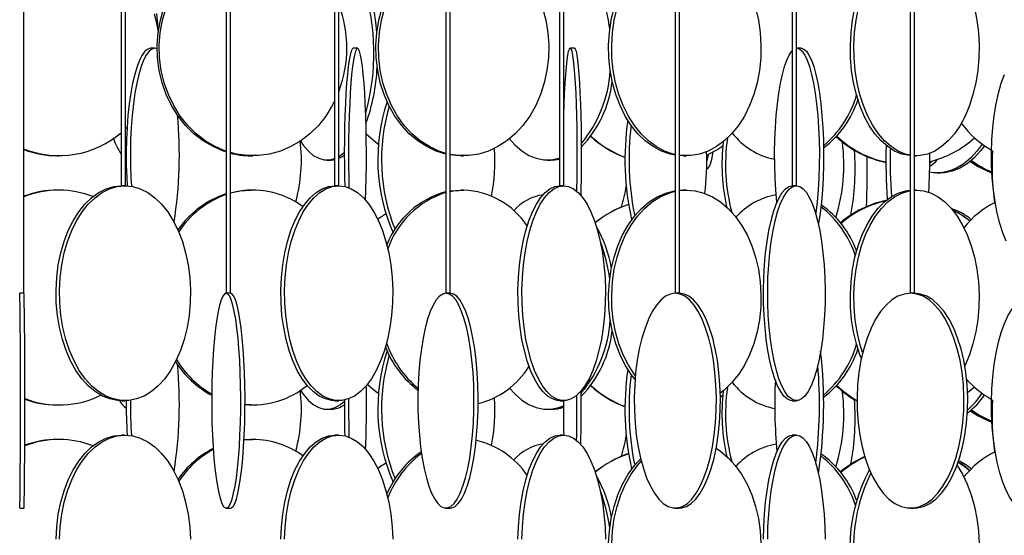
# Model space of a CAD drawing. Header units: millimetres. Extents: x 495 to 2657, y 518 to 2595.
# Tile 24 of 96: x 627 to 742, y 2092 to 2152. Entities that reach past the tile are written whole.
import ezdxf

# ---------------------------------------------------------------- set-up
doc = ezdxf.new("R2010")
doc.units = ezdxf.units.MM

msp = doc.modelspace()

# ---------------------------------------------------------------- linework, layer by layer
at = {"color": 7, "linetype": 'Continuous', "lineweight": 25}
for p, q in [((627.63, 2120.05), (627.63, 2574.8)), ((638.92, 2574.8), (638.92, 2132.55)), ((639.42, 2132.55), (639.42, 2574.8)), ((651.14, 2574.8), (651.14, 2120.05)), ((651.64, 2120.05), (651.64, 2574.8)), ((663.74, 2574.8), (663.74, 2132.55)), ((664.24, 2132.55), (664.24, 2574.8)), ((676.67, 2574.8), (676.67, 2120.05)), ((677.17, 2120.05), (677.17, 2574.8)), ((689.89, 2574.8), (689.89, 2132.55)), ((690.39, 2132.55), (690.39, 2574.8)), ((703.32, 2574.8), (703.32, 2120.05)), ((703.82, 2120.05), (703.82, 2574.8)), ((716.93, 2574.8), (716.93, 2132.55)), ((717.43, 2132.55), (717.43, 2574.8)), ((730.65, 2574.8), (730.65, 2120.05)), ((731.15, 2120.05), (731.15, 2574.8)), ((642.84, 2148.55), (642.35, 2148.55)), ((643.1, 2148.49), (642.84, 2148.55)), ((666.4, 2148.55), (665.9, 2148.55)), ((691.62, 2148.55), (691.12, 2148.55)), ((717.43, 2148.54), (717.49, 2148.55)), ((717.98, 2148.55), (717.49, 2148.55)), ((639.61, 2139.36), (639.42, 2139.17)), ((631.52, 2136.05), (631.69, 2136.05)), ((654.01, 2136.05), (654.25, 2136.05)), ((678.43, 2136.05), (678.74, 2136.05)), ((704.27, 2136.05), (703.82, 2136.06)), ((704.27, 2136.05), (704.63, 2136.05)), ((731.15, 2136.05), (731.37, 2136.05)), ((662.85, 2135.55), (663.3, 2135.55)), ((688.48, 2135.55), (688.88, 2135.55)), ((732.91, 2135.16), (733.18, 2135.43)), ((706.99, 2134.55), (707.07, 2134.55)), ((733.78, 2134.05), (734.17, 2134.05)), ((639.42, 2132.55), (638.92, 2132.55)), ((664.24, 2132.55), (663.74, 2132.55)), ((690.39, 2132.55), (689.89, 2132.55)), ((717.43, 2132.55), (716.93, 2132.55)), ((631.69, 2132.05), (631.52, 2132.05)), ((654.25, 2132.05), (654.01, 2132.05)), ((678.74, 2132.05), (678.43, 2132.05)), ((703.82, 2131.99), (704.63, 2132.05)), ((703.82, 2132.03), (704.27, 2132.05)), ((704.63, 2132.05), (704.27, 2132.05)), ((731.37, 2132.05), (731.15, 2132.05)), ((731.15, 2132.04), (731.37, 2132.05)), ((627.63, 2120.05), (627.13, 2120.05)), ((651.14, 2120.05), (651.14, 2120.05)), ((651.64, 2120.05), (651.14, 2120.05)), ((676.68, 2120.05), (676.67, 2120.05)), ((677.17, 2120.05), (676.68, 2120.05)), ((703.34, 2120.05), (703.32, 2120.05)), ((703.82, 2120.05), (703.34, 2120.05)), ((730.68, 2120.05), (730.65, 2120.05)), ((731.15, 2120.05), (730.68, 2120.05)), ((638.97, 2107.55), (639.37, 2107.55)), ((663.77, 2107.55), (664.21, 2107.55)), ((689.91, 2107.55), (690.37, 2107.55)), ((708.86, 2108.15), (708.58, 2107.97)), ((716.94, 2107.55), (717.42, 2107.55)), ((631.52, 2107.05), (631.69, 2107.05)), ((654.01, 2107.05), (654.25, 2107.05)), ((662.85, 2106.55), (663.3, 2106.55)), ((688.48, 2106.55), (688.88, 2106.55)), ((631.69, 2103.05), (631.52, 2103.05)), ((639.37, 2103.55), (638.97, 2103.55)), ((653.21, 2102.99), (654.25, 2103.05)), ((653.21, 2103.02), (654.01, 2103.05)), ((654.25, 2103.05), (654.01, 2103.05)), ((664.21, 2103.55), (663.77, 2103.55)), ((690.37, 2103.55), (689.91, 2103.55)), ((717.42, 2103.55), (716.94, 2103.55)), ((627.13, 2095.05), (627.63, 2095.05)), ((651.14, 2095.05), (651.63, 2095.05)), ((676.68, 2095.05), (677.16, 2095.05)), ((703.34, 2095.05), (703.8, 2095.05)), ((730.68, 2095.05), (731.11, 2095.05))]:
    msp.add_line(p, q, dxfattribs=at)
at = {"color": 7, "linetype": 'Continuous', "lineweight": 25, "flags": 128}
for points in [[(651.14, 2136.49), (650.82, 2136.59), (649.61, 2137.11), (648.46, 2137.79), (647.39, 2138.61), (646.41, 2139.58), (645.54, 2140.67), (644.79, 2141.88), (644.16, 2143.17), (643.68, 2144.55), (643.34, 2145.97), (643.15, 2147.44), (643.11, 2148.92), (643.22, 2150.39), (643.49, 2151.84), (643.9, 2153.25), (644.46, 2154.58), (645.15, 2155.84), (645.96, 2156.99), (646.89, 2158.02), (647.92, 2158.92), (649.03, 2159.67), (650.21, 2160.27), (651.14, 2160.61)], [(651.14, 2136.57), (651.07, 2136.59), (649.86, 2137.11), (648.71, 2137.79), (647.63, 2138.61), (646.66, 2139.58), (645.78, 2140.67), (645.03, 2141.88), (644.41, 2143.17), (643.92, 2144.55), (643.58, 2145.97), (643.39, 2147.44), (643.35, 2148.92), (643.47, 2150.39), (643.73, 2151.84), (644.15, 2153.25), (644.7, 2154.58), (645.39, 2155.84), (646.21, 2156.99), (647.13, 2158.02), (648.16, 2158.92), (649.27, 2159.67), (650.45, 2160.27), (651.14, 2160.53)], [(676.67, 2136.25), (675.54, 2136.59), (674.44, 2137.11), (673.4, 2137.79), (672.42, 2138.61), (671.54, 2139.58), (670.75, 2140.67), (670.06, 2141.88), (669.5, 2143.17), (669.05, 2144.55), (668.75, 2145.97), (668.57, 2147.44), (668.54, 2148.92), (668.64, 2150.39), (668.88, 2151.84), (669.26, 2153.25)], [(676.67, 2136.32), (675.85, 2136.59), (674.75, 2137.11), (673.7, 2137.79), (672.73, 2138.61), (671.84, 2139.58), (671.05, 2140.67), (670.37, 2141.88), (669.8, 2143.17), (669.36, 2144.55), (669.05, 2145.97), (668.88, 2147.44), (668.84, 2148.92), (668.95, 2150.39), (669.19, 2151.84), (669.56, 2153.25)], [(687.91, 2153.25), (688.28, 2151.84), (688.53, 2150.39), (688.63, 2148.92), (688.6, 2147.44), (688.42, 2145.97), (688.11, 2144.55), (687.67, 2143.17), (687.11, 2141.88), (686.42, 2140.67), (685.63, 2139.58), (684.74, 2138.61), (683.77, 2137.79), (682.73, 2137.11), (681.63, 2136.59), (680.49, 2136.25), (679.32, 2136.07), (678.15, 2136.07), (677.17, 2136.21)], [(703.32, 2136.12), (702.73, 2136.25), (701.73, 2136.59), (700.77, 2137.11), (699.85, 2137.79), (699, 2138.61), (698.22, 2139.58), (697.53, 2140.67), (696.93, 2141.88), (696.43, 2143.17), (696.04, 2144.55), (695.77, 2145.97), (695.62, 2147.44), (695.59, 2148.92), (695.68, 2150.39), (695.89, 2151.84), (696.22, 2153.25)], [(703.32, 2136.19), (703.09, 2136.25), (702.09, 2136.59), (701.13, 2137.11), (700.21, 2137.79), (699.36, 2138.61), (698.58, 2139.58), (697.89, 2140.67), (697.29, 2141.88), (696.79, 2143.17), (696.4, 2144.55), (696.13, 2145.97), (695.98, 2147.44), (695.95, 2148.92), (696.04, 2150.39), (696.25, 2151.84), (696.58, 2153.25)], [(712.67, 2153.25), (713, 2151.84), (713.21, 2150.39), (713.3, 2148.92), (713.27, 2147.44), (713.12, 2145.97), (712.85, 2144.55), (712.46, 2143.17), (711.97, 2141.88), (711.37, 2140.67), (710.67, 2139.58), (709.89, 2138.61), (709.04, 2137.79), (708.13, 2137.11), (707.16, 2136.59), (706.16, 2136.25), (705.14, 2136.07), (704.11, 2136.07), (703.82, 2136.1)], [(730.65, 2136.06), (730.53, 2136.07), (729.68, 2136.25), (728.84, 2136.59), (728.03, 2137.11), (727.26, 2137.79), (726.55, 2138.61), (725.89, 2139.58), (725.31, 2140.67), (724.81, 2141.88), (724.39, 2143.17), (724.07, 2144.55), (723.84, 2145.97), (723.71, 2147.44), (723.69, 2148.92), (723.77, 2150.39), (723.94, 2151.84), (724.22, 2153.25)], [(730.65, 2136.11), (730.08, 2136.25), (729.24, 2136.59), (728.44, 2137.11), (727.67, 2137.79), (726.95, 2138.61), (726.3, 2139.58), (725.72, 2140.67), (725.22, 2141.88), (724.8, 2143.17), (724.48, 2144.55), (724.25, 2145.97), (724.12, 2147.44), (724.09, 2148.92), (724.17, 2150.39), (724.35, 2151.84), (724.63, 2153.25)], [(738.12, 2153.25), (738.39, 2151.84), (738.57, 2150.39), (738.65, 2148.92), (738.62, 2147.44), (738.49, 2145.97), (738.27, 2144.55), (737.94, 2143.17), (737.53, 2141.88), (737.02, 2140.67), (736.44, 2139.58), (735.79, 2138.61), (735.07, 2137.79), (734.3, 2137.11), (733.5, 2136.59), (732.66, 2136.25), (731.8, 2136.07), (731.15, 2136.05)], [(642.76, 2152.55), (642.96, 2151.84), (643.23, 2150.47)], [(643.22, 2150.58), (643.17, 2151.34), (643.06, 2152.59)], [(642.35, 2148.55), (642.02, 2148.46), (641.68, 2148.2), (641.36, 2147.77), (641.06, 2147.17), (640.77, 2146.42), (640.5, 2145.52), (640.26, 2144.49), (640.05, 2143.34), (639.87, 2142.08), (639.72, 2140.75), (639.61, 2139.34), (639.54, 2137.89), (639.51, 2136.42), (639.52, 2134.94), (639.57, 2133.47), (639.63, 2132.54)], [(642.84, 2148.55), (642.5, 2148.46), (642.17, 2148.2), (641.85, 2147.77), (641.54, 2147.17), (641.25, 2146.42), (640.99, 2145.52), (640.74, 2144.49), (640.53, 2143.34), (640.35, 2142.08), (640.21, 2140.75), (640.1, 2139.34), (640.03, 2137.89), (640, 2136.42), (640.01, 2134.94), (640.06, 2133.47), (640.12, 2132.49)], [(665.9, 2148.55), (665.78, 2148.46), (665.65, 2148.2), (665.54, 2147.77), (665.43, 2147.17), (665.32, 2146.42), (665.22, 2145.52), (665.13, 2144.49), (665.06, 2143.34), (664.99, 2142.08), (664.94, 2140.75), (664.9, 2139.34), (664.87, 2137.89), (664.86, 2136.42), (664.87, 2134.94), (664.88, 2133.47), (664.91, 2132.47)], [(666.4, 2148.55), (666.27, 2148.46), (666.15, 2148.2), (666.04, 2147.77), (665.92, 2147.17), (665.82, 2146.42), (665.72, 2145.52), (665.63, 2144.49), (665.56, 2143.34), (665.49, 2142.08), (665.44, 2140.75), (665.4, 2139.34), (665.37, 2137.89), (665.36, 2136.42), (665.37, 2134.94), (665.38, 2133.47), (665.41, 2132.32)], [(667.34, 2130.89), (667.38, 2132.05), (667.41, 2133.47), (667.43, 2134.94), (667.43, 2136.42), (667.42, 2137.89), (667.39, 2139.34), (667.36, 2140.75), (667.3, 2142.08), (667.24, 2143.34), (667.16, 2144.49), (667.07, 2145.52), (666.97, 2146.42), (666.87, 2147.17), (666.76, 2147.77), (666.64, 2148.2), (666.52, 2148.46), (666.4, 2148.55)], [(690.39, 2140.5), (690.39, 2140.75), (690.43, 2142.08), (690.48, 2143.34), (690.54, 2144.49), (690.61, 2145.52), (690.68, 2146.42), (690.76, 2147.17), (690.85, 2147.77), (690.94, 2148.2), (691.03, 2148.46), (691.12, 2148.55)], [(691.12, 2148.55), (691.22, 2148.46), (691.31, 2148.2), (691.4, 2147.77), (691.48, 2147.17), (691.56, 2146.42), (691.64, 2145.52), (691.71, 2144.49), (691.77, 2143.34), (691.82, 2142.08), (691.86, 2140.75), (691.89, 2139.34), (691.9, 2137.89), (691.91, 2136.42), (691.91, 2134.94), (691.9, 2133.47), (691.87, 2132.05), (691.87, 2131.93)], [(691.62, 2148.55), (691.72, 2148.46), (691.81, 2148.2), (691.9, 2147.77), (691.98, 2147.17), (692.06, 2146.42), (692.14, 2145.52), (692.21, 2144.49), (692.26, 2143.34), (692.31, 2142.08), (692.35, 2140.75), (692.38, 2139.34), (692.4, 2137.89), (692.41, 2136.42), (692.41, 2134.94), (692.4, 2133.47), (692.37, 2132.05), (692.36, 2131.45)], [(717.49, 2148.55), (717.8, 2148.46), (718.1, 2148.2), (718.4, 2147.77), (718.68, 2147.17), (718.94, 2146.42), (719.19, 2145.52), (719.41, 2144.49), (719.6, 2143.34), (719.77, 2142.08), (719.9, 2140.75), (720, 2139.34), (720.06, 2137.89), (720.09, 2136.42), (720.08, 2134.94), (720.03, 2133.47), (719.95, 2132.05), (719.84, 2130.67), (719.69, 2129.38), (719.67, 2129.27)], [(717.98, 2148.55), (718.29, 2148.46), (718.59, 2148.2), (718.88, 2147.77), (719.17, 2147.17), (719.43, 2146.42), (719.68, 2145.52), (719.9, 2144.49), (720.09, 2143.34), (720.25, 2142.08), (720.39, 2140.75), (720.49, 2139.34), (720.55, 2137.89), (720.58, 2136.42), (720.57, 2134.94), (720.52, 2133.47), (720.44, 2132.05), (720.32, 2130.67), (720.18, 2129.38), (720, 2128.17), (719.98, 2128.07)], [(715.15, 2130.61), (715.15, 2130.67), (715.03, 2132.05), (714.95, 2133.47), (714.9, 2134.94), (714.89, 2136.42), (714.92, 2137.89), (714.98, 2139.34), (715.08, 2140.75), (715.22, 2142.08), (715.38, 2143.34), (715.57, 2144.49), (715.79, 2145.52), (716.04, 2146.42), (716.3, 2147.17), (716.59, 2147.77), (716.88, 2148.2), (716.93, 2148.25)], [(741.8, 2126.11), (741.41, 2127.08), (741.06, 2128.17), (740.76, 2129.38), (740.51, 2130.67), (740.32, 2132.05), (740.18, 2133.47), (740.1, 2134.94), (740.09, 2136.42), (740.13, 2137.89), (740.24, 2139.34), (740.41, 2140.75), (740.63, 2142.08), (740.9, 2143.34), (741.23, 2144.49), (741.6, 2145.52)], [(663.74, 2142.39), (663.47, 2141.88), (662.72, 2140.67), (661.85, 2139.58), (660.87, 2138.61), (659.8, 2137.79), (658.65, 2137.11), (657.44, 2136.59), (656.18, 2136.25), (654.9, 2136.07), (653.61, 2136.07), (652.32, 2136.25), (651.64, 2136.41)], [(668.86, 2137.33), (668.48, 2137.61), (667.41, 2138.54)], [(684.03, 2138.05), (684.71, 2137.29), (685.49, 2136.61), (686.31, 2136.09), (687.17, 2135.75), (688.04, 2135.57), (688.92, 2135.57), (689.79, 2135.75), (689.89, 2135.78)], [(659.73, 2137.81), (660.08, 2137.29), (660.66, 2136.61), (661.26, 2136.09), (661.89, 2135.75), (662.53, 2135.57), (663.17, 2135.57), (663.74, 2135.72)], [(708.86, 2137.15), (708.28, 2136.79), (707, 2136.12)], [(739.01, 2137.4), (738.43, 2136.61), (737.68, 2135.79), (736.87, 2135.11), (736.02, 2134.59), (735.13, 2134.25), (734.23, 2134.07), (733.32, 2134.07), (732.9, 2134.13)], [(739.28, 2137.21), (738.83, 2136.61), (738.07, 2135.79), (737.27, 2135.11), (736.41, 2134.59), (735.53, 2134.25), (734.62, 2134.07), (734.17, 2134.05)], [(639.42, 2135.75), (639.43, 2135.75), (639.51, 2135.69)], [(664.24, 2135.96), (664.44, 2136.09), (664.86, 2136.44)], [(664.24, 2135.74), (664.26, 2135.75), (664.86, 2136.08)], [(678.43, 2136.05), (677.84, 2136.07), (677.17, 2136.15)], [(707, 2135.32), (707.07, 2135.61), (707.19, 2136.21)], [(707.07, 2134.55), (707.14, 2134.57), (707.29, 2134.75), (707.43, 2135.09), (707.57, 2135.61), (707.7, 2136.29), (707.73, 2136.48)], [(663.3, 2135.55), (663.62, 2135.57), (663.74, 2135.59)], [(688.88, 2135.55), (689.32, 2135.57), (689.89, 2135.66)], [(638.97, 2107.55), (638.52, 2107.57), (637.62, 2107.75), (636.74, 2108.09), (635.9, 2108.61), (635.1, 2109.29), (634.35, 2110.11), (633.66, 2111.08), (633.05, 2112.17), (632.53, 2113.38), (632.09, 2114.67), (631.75, 2116.05), (631.52, 2117.47), (631.38, 2118.94), (631.36, 2120.42), (631.44, 2121.89), (631.62, 2123.34), (631.91, 2124.75), (632.3, 2126.08), (632.78, 2127.34), (633.35, 2128.49), (634, 2129.52), (634.71, 2130.42), (635.49, 2131.17), (636.32, 2131.77), (637.18, 2132.2), (638.07, 2132.46), (638.97, 2132.55), (638.97, 2132.55)], [(639.37, 2132.55), (640.27, 2132.46), (641.15, 2132.2), (642.02, 2131.77), (642.84, 2131.17), (643.62, 2130.42), (644.34, 2129.52), (644.99, 2128.49), (645.55, 2127.34), (646.04, 2126.08), (646.42, 2124.75), (646.71, 2123.34), (646.9, 2121.89), (646.98, 2120.42), (646.95, 2118.94), (646.82, 2117.47), (646.58, 2116.05), (646.24, 2114.67), (645.81, 2113.38), (645.28, 2112.17), (644.67, 2111.08), (643.99, 2110.11), (643.24, 2109.29), (642.44, 2108.61), (641.59, 2108.09), (640.71, 2107.75), (639.82, 2107.57), (638.91, 2107.57), (638.02, 2107.75), (637.14, 2108.09), (636.29, 2108.61), (635.49, 2109.29), (634.74, 2110.11), (634.06, 2111.08), (633.45, 2112.17), (632.92, 2113.38), (632.49, 2114.67), (632.15, 2116.05), (631.91, 2117.47), (631.78, 2118.94), (631.75, 2120.42), (631.83, 2121.89), (632.02, 2123.34), (632.31, 2124.75), (632.69, 2126.08), (633.18, 2127.34), (633.75, 2128.49), (634.39, 2129.52), (635.11, 2130.42), (635.89, 2131.17), (636.71, 2131.77), (637.58, 2132.2), (638.46, 2132.46), (639.37, 2132.55)], [(663.77, 2107.55), (663.4, 2107.57), (662.66, 2107.75), (661.94, 2108.09), (661.24, 2108.61), (660.58, 2109.29), (659.96, 2110.11), (659.39, 2111.08), (658.89, 2112.17), (658.46, 2113.38), (658.1, 2114.67), (657.82, 2116.05), (657.62, 2117.47), (657.51, 2118.94), (657.49, 2120.42), (657.55, 2121.89), (657.71, 2123.34), (657.95, 2124.75), (658.27, 2126.08), (658.66, 2127.34), (659.13, 2128.49), (659.67, 2129.52), (660.26, 2130.42), (660.9, 2131.17), (661.58, 2131.77), (662.3, 2132.2), (663.03, 2132.46), (663.77, 2132.55), (663.77, 2132.55)], [(664.21, 2132.55), (664.95, 2132.46), (665.68, 2132.2), (666.39, 2131.77), (667.08, 2131.17), (667.72, 2130.42), (668.31, 2129.52), (668.84, 2128.49), (669.31, 2127.34), (669.71, 2126.08), (670.03, 2124.75), (670.27, 2123.34), (670.42, 2121.89), (670.49, 2120.42), (670.47, 2118.94), (670.36, 2117.47), (670.16, 2116.05), (669.88, 2114.67), (669.52, 2113.38), (669.09, 2112.17), (668.58, 2111.08), (668.02, 2110.11), (667.4, 2109.29), (666.74, 2108.61), (666.04, 2108.09), (665.32, 2107.75), (664.58, 2107.57), (663.83, 2107.57), (663.09, 2107.75), (662.37, 2108.09), (661.67, 2108.61), (661.01, 2109.29), (660.39, 2110.11), (659.83, 2111.08), (659.32, 2112.17), (658.89, 2113.38), (658.53, 2114.67), (658.25, 2116.05), (658.05, 2117.47), (657.94, 2118.94), (657.92, 2120.42), (657.99, 2121.89), (658.14, 2123.34), (658.38, 2124.75), (658.7, 2126.08), (659.1, 2127.34), (659.57, 2128.49), (660.1, 2129.52), (660.69, 2130.42), (661.33, 2131.17), (662.02, 2131.77), (662.73, 2132.2), (663.46, 2132.46), (664.21, 2132.55)], [(689.91, 2107.55), (689.62, 2107.57), (689.05, 2107.75), (688.49, 2108.09), (687.95, 2108.61), (687.44, 2109.29), (686.96, 2110.11), (686.52, 2111.08), (686.14, 2112.17), (685.8, 2113.38), (685.52, 2114.67), (685.31, 2116.05), (685.16, 2117.47), (685.07, 2118.94), (685.05, 2120.42), (685.1, 2121.89), (685.22, 2123.34), (685.41, 2124.75), (685.65, 2126.08), (685.96, 2127.34), (686.32, 2128.49), (686.74, 2129.52), (687.19, 2130.42), (687.69, 2131.17), (688.22, 2131.77), (688.77, 2132.2), (689.33, 2132.46), (689.91, 2132.55), (689.91, 2132.55)], [(690.37, 2132.55), (690.94, 2132.46), (691.51, 2132.2), (692.06, 2131.77), (692.58, 2131.17), (693.08, 2130.42), (693.53, 2129.52), (693.95, 2128.49), (694.31, 2127.34), (694.62, 2126.08), (694.86, 2124.75), (695.05, 2123.34), (695.17, 2121.89), (695.22, 2120.42), (695.2, 2118.94), (695.12, 2117.47), (694.96, 2116.05), (694.75, 2114.67), (694.47, 2113.38), (694.14, 2112.17), (693.75, 2111.08), (693.31, 2110.11), (692.83, 2109.29), (692.32, 2108.61), (691.78, 2108.09), (691.22, 2107.75), (690.65, 2107.57), (690.08, 2107.57), (689.51, 2107.75), (688.95, 2108.09), (688.41, 2108.61), (687.9, 2109.29), (687.42, 2110.11), (686.98, 2111.08), (686.6, 2112.17), (686.26, 2113.38), (685.98, 2114.67), (685.77, 2116.05), (685.62, 2117.47), (685.53, 2118.94), (685.51, 2120.42), (685.57, 2121.89), (685.68, 2123.34), (685.87, 2124.75), (686.12, 2126.08), (686.42, 2127.34), (686.78, 2128.49), (687.2, 2129.52), (687.65, 2130.42), (688.15, 2131.17), (688.68, 2131.77), (689.23, 2132.2), (689.79, 2132.46), (690.37, 2132.55)], [(716.94, 2107.55), (716.74, 2107.57), (716.35, 2107.75), (715.96, 2108.09), (715.59, 2108.61), (715.24, 2109.29), (714.91, 2110.11), (714.61, 2111.08), (714.34, 2112.17), (714.11, 2113.38), (713.92, 2114.67), (713.77, 2116.05), (713.67, 2117.47), (713.61, 2118.94), (713.6, 2120.42), (713.63, 2121.89), (713.71, 2123.34), (713.84, 2124.75), (714.01, 2126.08), (714.22, 2127.34), (714.47, 2128.49), (714.76, 2129.52), (715.07, 2130.42), (715.41, 2131.17), (715.77, 2131.77), (716.15, 2132.2), (716.54, 2132.46), (716.94, 2132.55), (716.94, 2132.55)], [(717.42, 2132.55), (717.81, 2132.46), (718.2, 2132.2), (718.58, 2131.77), (718.94, 2131.17), (719.29, 2130.42), (719.6, 2129.52), (719.88, 2128.49), (720.13, 2127.34), (720.34, 2126.08), (720.51, 2124.75), (720.64, 2123.34), (720.72, 2121.89), (720.76, 2120.42), (720.75, 2118.94), (720.69, 2117.47), (720.58, 2116.05), (720.44, 2114.67), (720.24, 2113.38), (720.01, 2112.17), (719.75, 2111.08), (719.45, 2110.11), (719.12, 2109.29), (718.77, 2108.61), (718.39, 2108.09), (718.01, 2107.75), (717.62, 2107.57), (717.22, 2107.57), (716.83, 2107.75), (716.44, 2108.09), (716.07, 2108.61), (715.72, 2109.29), (715.39, 2110.11), (715.09, 2111.08), (714.82, 2112.17), (714.59, 2113.38), (714.4, 2114.67), (714.25, 2116.05), (714.15, 2117.47), (714.09, 2118.94), (714.08, 2120.42), (714.11, 2121.89), (714.2, 2123.34), (714.32, 2124.75), (714.49, 2126.08), (714.7, 2127.34), (714.95, 2128.49), (715.24, 2129.52), (715.55, 2130.42), (715.89, 2131.17), (716.26, 2131.77), (716.63, 2132.2), (717.02, 2132.46), (717.42, 2132.55)], [(651.64, 2131.75), (652.72, 2131.96), (654.01, 2132.05)], [(677.17, 2131.95), (677.26, 2131.96), (678.43, 2132.05)], [(677.17, 2131.89), (677.57, 2131.96), (678.74, 2132.05)], [(698.66, 2110.01), (698.22, 2110.58), (697.53, 2111.67), (696.93, 2112.88), (696.43, 2114.17), (696.04, 2115.55), (695.77, 2116.97), (695.62, 2118.44), (695.59, 2119.92), (695.68, 2121.39), (695.89, 2122.84), (696.22, 2124.25), (696.66, 2125.58), (697.21, 2126.84), (697.86, 2127.99), (698.6, 2129.02), (699.42, 2129.92), (700.3, 2130.67), (701.24, 2131.27), (702.23, 2131.7), (703.24, 2131.96), (703.32, 2131.97)], [(698.69, 2110.43), (698.58, 2110.58), (697.89, 2111.67), (697.29, 2112.88), (696.79, 2114.17), (696.4, 2115.55), (696.13, 2116.97), (695.98, 2118.44), (695.95, 2119.92), (696.04, 2121.39), (696.25, 2122.84), (696.58, 2124.25), (697.02, 2125.58), (697.57, 2126.84), (698.22, 2127.99), (698.96, 2129.02), (699.78, 2129.92), (700.66, 2130.67), (701.6, 2131.27), (702.59, 2131.7), (703.32, 2131.91)], [(704.63, 2132.05), (705.65, 2131.96), (706.67, 2131.7), (707.65, 2131.27), (708.59, 2130.67), (709.48, 2129.92), (710.29, 2129.02), (711.03, 2127.99), (711.68, 2126.84), (712.23, 2125.58), (712.67, 2124.25), (713, 2122.84), (713.21, 2121.39), (713.3, 2119.92), (713.27, 2118.44), (713.12, 2116.97), (712.85, 2115.55), (712.46, 2114.17), (711.97, 2112.88), (711.37, 2111.67), (710.67, 2110.58), (709.89, 2109.61), (709.04, 2108.79), (708.57, 2108.41)], [(724.97, 2112.47), (724.81, 2112.88), (724.39, 2114.17), (724.07, 2115.55), (723.84, 2116.97), (723.71, 2118.44), (723.69, 2119.92), (723.77, 2121.39), (723.94, 2122.84), (724.22, 2124.25), (724.59, 2125.58), (725.05, 2126.84), (725.59, 2127.99), (726.21, 2129.02), (726.9, 2129.92), (727.64, 2130.67), (728.43, 2131.27), (729.25, 2131.7), (730.1, 2131.96), (730.65, 2132.04)], [(725.12, 2113.14), (724.8, 2114.17), (724.48, 2115.55), (724.25, 2116.97), (724.12, 2118.44), (724.09, 2119.92), (724.17, 2121.39), (724.35, 2122.84), (724.63, 2124.25), (725, 2125.58), (725.46, 2126.84), (726, 2127.99), (726.62, 2129.02), (727.3, 2129.92), (728.05, 2130.67), (728.84, 2131.27), (729.66, 2131.7), (730.51, 2131.96), (730.65, 2131.99)], [(731.37, 2132.05), (732.23, 2131.96), (733.08, 2131.7), (733.9, 2131.27), (734.69, 2130.67), (735.44, 2129.92), (736.12, 2129.02), (736.74, 2127.99), (737.28, 2126.84), (737.74, 2125.58), (738.12, 2124.25), (738.39, 2122.84), (738.57, 2121.39), (738.65, 2119.92), (738.62, 2118.44), (738.49, 2116.97), (738.27, 2115.55), (737.94, 2114.17), (737.53, 2112.88), (737.02, 2111.67), (736.99, 2111.61)], [(668.75, 2128.69), (669.07, 2128.92), (669.67, 2129.3)], [(627.13, 2120.05), (627.12, 2119.96)], [(627.13, 2095.07), (627.14, 2095.07), (627.15, 2095.25), (627.16, 2095.59), (627.17, 2096.11), (627.18, 2096.79), (627.19, 2097.61), (627.2, 2098.58), (627.2, 2099.67), (627.21, 2100.88), (627.22, 2102.17), (627.22, 2103.55), (627.22, 2104.97), (627.23, 2106.44), (627.23, 2107.92), (627.22, 2109.39), (627.22, 2110.84), (627.22, 2112.25), (627.21, 2113.58), (627.21, 2114.84), (627.2, 2115.99), (627.19, 2117.02), (627.18, 2117.92), (627.17, 2118.67), (627.16, 2119.27), (627.15, 2119.7), (627.14, 2119.96), (627.13, 2120.05)], [(627.63, 2095.05), (627.64, 2095.07), (627.65, 2095.25), (627.66, 2095.59), (627.67, 2096.11), (627.68, 2096.79), (627.69, 2097.61), (627.7, 2098.58), (627.7, 2099.67), (627.71, 2100.88), (627.72, 2102.17), (627.72, 2103.55), (627.72, 2104.97), (627.73, 2106.44), (627.73, 2107.92), (627.72, 2109.39), (627.72, 2110.84), (627.72, 2112.25), (627.71, 2113.58), (627.71, 2114.84), (627.7, 2115.99), (627.69, 2117.02), (627.68, 2117.92), (627.67, 2118.67), (627.66, 2119.27), (627.65, 2119.7), (627.64, 2119.96), (627.63, 2120.05)], [(651.14, 2120.05), (650.94, 2119.96), (650.74, 2119.7), (650.55, 2119.27), (650.37, 2118.67), (650.19, 2117.92), (650.03, 2117.02), (649.89, 2115.99), (649.76, 2114.84), (649.66, 2113.58), (649.57, 2112.25), (649.51, 2110.84), (649.46, 2109.39), (649.45, 2107.92), (649.45, 2106.44), (649.48, 2104.97), (649.54, 2103.55), (649.61, 2102.17), (649.71, 2100.88), (649.82, 2099.67), (649.96, 2098.58), (650.11, 2097.61), (650.28, 2096.79), (650.46, 2096.11), (650.64, 2095.59), (650.84, 2095.25), (651.04, 2095.07), (651.24, 2095.07), (651.44, 2095.25), (651.63, 2095.59), (651.82, 2096.11), (652, 2096.79), (652.17, 2097.61), (652.32, 2098.58), (652.45, 2099.67), (652.57, 2100.88), (652.67, 2102.17), (652.74, 2103.55), (652.79, 2104.97), (652.82, 2106.44), (652.83, 2107.92), (652.81, 2109.39), (652.77, 2110.84), (652.71, 2112.25), (652.62, 2113.58), (652.51, 2114.84), (652.39, 2115.99), (652.24, 2117.02), (652.08, 2117.92), (651.91, 2118.67), (651.73, 2119.27), (651.54, 2119.7), (651.34, 2119.96), (651.14, 2120.05)], [(651.63, 2095.05), (651.73, 2095.07), (651.93, 2095.25), (652.13, 2095.59), (652.32, 2096.11), (652.49, 2096.79), (652.66, 2097.61), (652.81, 2098.58), (652.95, 2099.67), (653.07, 2100.88), (653.16, 2102.17), (653.24, 2103.55), (653.29, 2104.97), (653.32, 2106.44), (653.33, 2107.92), (653.31, 2109.39), (653.27, 2110.84), (653.2, 2112.25), (653.12, 2113.58), (653.01, 2114.84), (652.88, 2115.99), (652.74, 2117.02), (652.58, 2117.92), (652.41, 2118.67), (652.22, 2119.27), (652.03, 2119.7), (651.83, 2119.96), (651.63, 2120.05)], [(676.68, 2120.05), (676.3, 2119.96), (675.92, 2119.7), (675.55, 2119.27), (675.19, 2118.67), (674.86, 2117.92), (674.55, 2117.02), (674.27, 2115.99), (674.03, 2114.84), (673.83, 2113.58), (673.66, 2112.25), (673.54, 2110.84), (673.46, 2109.39), (673.42, 2107.92), (673.43, 2106.44), (673.49, 2104.97), (673.59, 2103.55), (673.74, 2102.17), (673.92, 2100.88), (674.15, 2099.67), (674.41, 2098.58), (674.7, 2097.61), (675.02, 2096.79), (675.37, 2096.11), (675.73, 2095.59), (676.1, 2095.25), (676.49, 2095.07), (676.88, 2095.07), (677.26, 2095.25), (677.63, 2095.59), (678, 2096.11), (678.34, 2096.79), (678.66, 2097.61), (678.95, 2098.58), (679.21, 2099.67), (679.44, 2100.88), (679.63, 2102.17), (679.77, 2103.55), (679.87, 2104.97), (679.93, 2106.44), (679.94, 2107.92), (679.91, 2109.39), (679.83, 2110.84), (679.7, 2112.25), (679.54, 2113.58), (679.33, 2114.84), (679.09, 2115.99), (678.81, 2117.02), (678.5, 2117.92), (678.17, 2118.67), (677.82, 2119.27), (677.45, 2119.7), (677.07, 2119.96), (676.68, 2120.05)], [(677.16, 2095.05), (677.36, 2095.07), (677.74, 2095.25), (678.12, 2095.59), (678.48, 2096.11), (678.82, 2096.79), (679.14, 2097.61), (679.44, 2098.58), (679.7, 2099.67), (679.92, 2100.88), (680.11, 2102.17), (680.25, 2103.55), (680.36, 2104.97), (680.41, 2106.44), (680.43, 2107.92), (680.39, 2109.39), (680.31, 2110.84), (680.19, 2112.25), (680.02, 2113.58), (679.81, 2114.84), (679.57, 2115.99), (679.29, 2117.02), (678.99, 2117.92), (678.65, 2118.67), (678.3, 2119.27), (677.93, 2119.7), (677.55, 2119.96), (677.16, 2120.05)], [(703.34, 2120.05), (702.78, 2119.96), (702.22, 2119.7), (701.68, 2119.27), (701.16, 2118.67), (700.67, 2117.92), (700.22, 2117.02), (699.82, 2115.99), (699.46, 2114.84), (699.16, 2113.58), (698.91, 2112.25), (698.73, 2110.84), (698.62, 2109.39), (698.56, 2107.92), (698.58, 2106.44), (698.67, 2104.97), (698.81, 2103.55), (699.03, 2102.17), (699.3, 2100.88), (699.63, 2099.67), (700.01, 2098.58), (700.44, 2097.61), (700.91, 2096.79), (701.41, 2096.11), (701.95, 2095.59), (702.5, 2095.25), (703.06, 2095.07), (703.62, 2095.07), (704.19, 2095.25), (704.74, 2095.59), (705.27, 2096.11), (705.77, 2096.79), (706.24, 2097.61), (706.67, 2098.58), (707.05, 2099.67), (707.38, 2100.88), (707.66, 2102.17), (707.87, 2103.55), (708.02, 2104.97), (708.1, 2106.44), (708.12, 2107.92), (708.07, 2109.39), (707.95, 2110.84), (707.77, 2112.25), (707.53, 2113.58), (707.22, 2114.84), (706.87, 2115.99), (706.46, 2117.02), (706.01, 2117.92), (705.52, 2118.67), (705.01, 2119.27), (704.46, 2119.7), (703.91, 2119.96), (703.34, 2120.05)], [(703.8, 2095.05), (704.09, 2095.07), (704.65, 2095.25), (705.2, 2095.59), (705.73, 2096.11), (706.23, 2096.79), (706.7, 2097.61), (707.13, 2098.58), (707.51, 2099.67), (707.84, 2100.88), (708.12, 2102.17), (708.33, 2103.55), (708.48, 2104.97), (708.56, 2106.44), (708.58, 2107.92), (708.53, 2109.39), (708.41, 2110.84), (708.23, 2112.25), (707.99, 2113.58), (707.69, 2114.84), (707.33, 2115.99), (706.92, 2117.02), (706.47, 2117.92), (705.99, 2118.67), (705.47, 2119.27), (704.93, 2119.7), (704.37, 2119.96), (703.8, 2120.05)], [(730.68, 2120.05), (729.94, 2119.96), (729.22, 2119.7), (728.51, 2119.27), (727.84, 2118.67), (727.21, 2117.92), (726.62, 2117.02), (726.09, 2115.99), (725.63, 2114.84), (725.24, 2113.58), (724.92, 2112.25), (724.68, 2110.84), (724.53, 2109.39), (724.47, 2107.92), (724.49, 2106.44), (724.6, 2104.97), (724.79, 2103.55), (725.07, 2102.17), (725.42, 2100.88), (725.85, 2099.67), (726.35, 2098.58), (726.91, 2097.61), (727.52, 2096.79), (728.17, 2096.11), (728.86, 2095.59), (729.58, 2095.25), (730.31, 2095.07), (731.05, 2095.07), (731.78, 2095.25), (732.49, 2095.59), (733.19, 2096.11), (733.84, 2096.79), (734.45, 2097.61), (735.01, 2098.58), (735.51, 2099.67), (735.94, 2100.88), (736.29, 2102.17), (736.57, 2103.55), (736.76, 2104.97), (736.87, 2106.44), (736.89, 2107.92), (736.83, 2109.39), (736.68, 2110.84), (736.44, 2112.25), (736.12, 2113.58), (735.73, 2114.84), (735.27, 2115.99), (734.74, 2117.02), (734.15, 2117.92), (733.52, 2118.67), (732.84, 2119.27), (732.14, 2119.7), (731.41, 2119.96), (730.68, 2120.05)], [(731.11, 2095.05), (731.48, 2095.07), (732.21, 2095.25), (732.93, 2095.59), (733.62, 2096.11), (734.27, 2096.79), (734.89, 2097.61), (735.44, 2098.58), (735.94, 2099.67), (736.37, 2100.88), (736.73, 2102.17), (737, 2103.55), (737.2, 2104.97), (737.3, 2106.44), (737.33, 2107.92), (737.26, 2109.39), (737.11, 2110.84), (736.87, 2112.25), (736.56, 2113.58), (736.16, 2114.84), (735.7, 2115.99), (735.17, 2117.02), (734.59, 2117.92), (733.95, 2118.67), (733.28, 2119.27), (732.57, 2119.7), (731.85, 2119.96), (731.11, 2120.05)], [(742.77, 2095.51), (742.68, 2095.61), (742.22, 2096.29), (741.8, 2097.11), (741.41, 2098.08), (741.06, 2099.17), (740.76, 2100.38), (740.51, 2101.67), (740.32, 2103.05), (740.18, 2104.47), (740.1, 2105.94), (740.09, 2107.42), (740.13, 2108.89), (740.24, 2110.34), (740.41, 2111.75), (740.63, 2113.08), (740.9, 2114.34), (741.23, 2115.49), (741.6, 2116.52), (742.01, 2117.42), (742.45, 2118.17), (742.66, 2118.46)], [(668.86, 2108.33), (668.48, 2108.61), (667.52, 2109.43)], [(659.73, 2108.81), (660.08, 2108.29), (660.66, 2107.61), (661.26, 2107.09), (661.89, 2106.75), (662.53, 2106.57), (663.17, 2106.57), (663.81, 2106.75), (664.44, 2107.09), (664.86, 2107.44)], [(684.03, 2109.05), (684.71, 2108.29), (685.49, 2107.61), (686.31, 2107.09), (687.17, 2106.75), (688.04, 2106.57), (688.92, 2106.57), (689.79, 2106.75), (690.33, 2106.95)], [(738.12, 2109.13), (737.51, 2108.61), (737.31, 2108.46)], [(654.01, 2107.05), (653.36, 2107.07), (653.33, 2107.07)], [(631.36, 2091.42), (631.44, 2092.89), (631.62, 2094.34), (631.91, 2095.75), (632.3, 2097.08), (632.78, 2098.34), (633.35, 2099.49), (634, 2100.52), (634.71, 2101.42), (635.49, 2102.17), (636.32, 2102.77), (637.18, 2103.2), (638.07, 2103.46), (638.97, 2103.55), (638.97, 2103.55)], [(631.75, 2091.42), (631.83, 2092.89), (632.02, 2094.34), (632.31, 2095.75), (632.69, 2097.08), (633.18, 2098.34), (633.75, 2099.49), (634.39, 2100.52), (635.11, 2101.42), (635.89, 2102.17), (636.71, 2102.77), (637.58, 2103.2), (638.46, 2103.46), (639.37, 2103.55)], [(639.37, 2103.55), (640.27, 2103.46), (641.15, 2103.2), (642.02, 2102.77), (642.84, 2102.17), (643.62, 2101.42), (644.34, 2100.52), (644.99, 2099.49), (645.55, 2098.34), (646.04, 2097.08), (646.42, 2095.75), (646.71, 2094.34), (646.9, 2092.89), (646.98, 2091.42)], [(657.49, 2091.42), (657.55, 2092.89), (657.71, 2094.34), (657.95, 2095.75), (658.27, 2097.08), (658.66, 2098.34), (659.13, 2099.49), (659.67, 2100.52), (660.26, 2101.42), (660.9, 2102.17), (661.58, 2102.77), (662.3, 2103.2), (663.03, 2103.46), (663.77, 2103.55), (663.77, 2103.55)], [(657.92, 2091.42), (657.99, 2092.89), (658.14, 2094.34), (658.38, 2095.75), (658.7, 2097.08), (659.1, 2098.34), (659.57, 2099.49), (660.1, 2100.52), (660.69, 2101.42), (661.33, 2102.17), (662.02, 2102.77), (662.73, 2103.2), (663.46, 2103.46), (664.21, 2103.55)], [(664.21, 2103.55), (664.95, 2103.46), (665.68, 2103.2), (666.39, 2102.77), (667.08, 2102.17), (667.72, 2101.42), (668.31, 2100.52), (668.84, 2099.49), (669.31, 2098.34), (669.71, 2097.08), (670.03, 2095.75), (670.27, 2094.34), (670.42, 2092.89), (670.49, 2091.42)], [(685.05, 2091.42), (685.1, 2092.89), (685.22, 2094.34), (685.41, 2095.75), (685.65, 2097.08), (685.96, 2098.34), (686.32, 2099.49), (686.74, 2100.52), (687.19, 2101.42), (687.69, 2102.17), (688.22, 2102.77), (688.77, 2103.2), (689.33, 2103.46), (689.91, 2103.55), (689.91, 2103.55)], [(685.51, 2091.42), (685.57, 2092.89), (685.68, 2094.34), (685.87, 2095.75), (686.12, 2097.08), (686.42, 2098.34), (686.78, 2099.49), (687.2, 2100.52), (687.65, 2101.42), (688.15, 2102.17), (688.68, 2102.77), (689.23, 2103.2), (689.79, 2103.46), (690.37, 2103.55)], [(690.37, 2103.55), (690.94, 2103.46), (691.51, 2103.2), (692.06, 2102.77), (692.58, 2102.17), (693.08, 2101.42), (693.53, 2100.52), (693.95, 2099.49), (694.31, 2098.34), (694.62, 2097.08), (694.86, 2095.75), (695.05, 2094.34), (695.17, 2092.89), (695.22, 2091.42)], [(713.6, 2091.42), (713.63, 2092.89), (713.71, 2094.34), (713.84, 2095.75), (714.01, 2097.08), (714.22, 2098.34), (714.47, 2099.49), (714.76, 2100.52), (715.07, 2101.42), (715.41, 2102.17), (715.77, 2102.77), (716.15, 2103.2), (716.54, 2103.46), (716.94, 2103.55), (716.94, 2103.55)], [(714.08, 2091.42), (714.11, 2092.89), (714.2, 2094.34), (714.32, 2095.75), (714.49, 2097.08), (714.7, 2098.34), (714.95, 2099.49), (715.24, 2100.52), (715.55, 2101.42), (715.89, 2102.17), (716.26, 2102.77), (716.63, 2103.2), (717.02, 2103.46), (717.42, 2103.55)], [(717.42, 2103.55), (717.81, 2103.46), (718.2, 2103.2), (718.58, 2102.77), (718.94, 2102.17), (719.29, 2101.42), (719.6, 2100.52), (719.88, 2099.49), (720.13, 2098.34), (720.34, 2097.08), (720.51, 2095.75), (720.64, 2094.34), (720.72, 2092.89), (720.76, 2091.42)], [(708.09, 2102.01), (708.59, 2101.67), (709.48, 2100.92), (710.29, 2100.02), (711.03, 2098.99), (711.68, 2097.84), (712.23, 2096.58), (712.67, 2095.25), (713, 2093.84), (713.21, 2092.39), (713.3, 2090.92), (713.27, 2089.44), (713.12, 2087.97), (712.85, 2086.55), (712.46, 2085.17), (711.97, 2083.88), (711.37, 2082.67), (710.67, 2081.58), (709.89, 2080.61), (709.04, 2079.79), (708.57, 2079.41)], [(668.75, 2099.69), (669.07, 2099.92), (669.65, 2100.29)], [(698.66, 2081.01), (698.22, 2081.58), (697.53, 2082.67), (696.93, 2083.88), (696.43, 2085.17), (696.04, 2086.55), (695.77, 2087.97), (695.62, 2089.44), (695.59, 2090.92), (695.68, 2092.39), (695.89, 2093.84), (696.22, 2095.25), (696.66, 2096.58), (697.21, 2097.84), (697.86, 2098.99), (698.6, 2100.02), (699.32, 2100.82)], [(698.69, 2081.43), (698.58, 2081.58), (697.89, 2082.67), (697.29, 2083.88), (696.79, 2085.17), (696.4, 2086.55), (696.13, 2087.97), (695.98, 2089.44), (695.95, 2090.92), (696.04, 2092.39), (696.25, 2093.84), (696.58, 2095.25), (697.02, 2096.58), (697.57, 2097.84), (698.22, 2098.99), (698.96, 2100.02), (699.39, 2100.52)], [(736.21, 2100.39), (736.93, 2099.92), (737.57, 2099.43)], [(736.09, 2100.06), (736.12, 2100.02), (736.74, 2098.99), (737.28, 2097.84), (737.74, 2096.58), (738.12, 2095.25), (738.39, 2093.84), (738.57, 2092.39), (738.65, 2090.92), (738.62, 2089.44), (738.49, 2087.97), (738.27, 2086.55), (737.94, 2085.17), (737.53, 2083.88), (737.02, 2082.67), (736.99, 2082.61)]]:
    msp.add_lwpolyline(points, dxfattribs=at)
at = {"color": 7, "linetype": 'Continuous', "lineweight": 25}
for centre, radius, start, end in [((681.63, 2149.47), 14.14, 5.0682, 40.9964), ((647.84, 2149.03), 20.84, 3.7407, 21.9444), ((642.35, 2148.02), 25.96, 344.3573, 17.5638), ((651, 2148.55), 14.16, 339.5797, 20.7503), ((646.47, 2147.36), 22.24, 340.1155, 357.4122), ((681.05, 2146.88), 14.76, 320.2879, 356.2397), ((682.85, 2146.25), 13.26, 316.1311, 353.1414), ((712.73, 2146.52), 12.17, 310.0868, 343.7317), ((690.2, 2135.61), 21.44, 161.7137, 203.4449), ((690.85, 2135.6), 21.66, 163.3494, 202.0513), ((713.66, 2146.11), 11.47, 307.0372, 342.0034), ((596.34, 2136.11), 49.35, 350.9364, 5.4359), ((729.38, 2135.58), 31.89, 171.7286, 192.6741), ((730.42, 2135.58), 32.46, 172.908, 191.6046), ((745.44, 2146.25), 10.94, 215.9393, 240.71), ((631.7, 2147.15), 11.09, 248.4989, 310.594), ((644.42, 2140.07), 6.69, 197.485, 214.6585), ((701.91, 2147.53), 12.48, 227.7241, 249.3353), ((701.94, 2147.53), 12.48, 227.6272, 249.2074), ((731.05, 2135.06), 21.87, 172.009, 194.8052), ((716.51, 2143.77), 8.29, 217.8328, 258.7573), ((730.18, 2146.87), 11.83, 226.8802, 258.5381), ((730.32, 2146.88), 11.84, 226.1246, 257.8297), ((730.14, 2146.86), 11.82, 283.5476, 312.4135), ((641.78, 2135.55), 18.1, 344.4004, 7.1752), ((730.77, 2135.05), 22.01, 173.1319, 193.1583), ((701.52, 2135.04), 21.41, 343.2317, 6.9907), ((792.97, 2135.54), 65.15, 178.4968, 184.0372), ((793.68, 2135.54), 65.36, 178.8104, 183.7316), ((631.52, 2147.04), 10.99, 249.2729, 269.9627), ((654.01, 2145.63), 9.58, 255.6481, 269.9758), ((659.4, 2135.53), 22.97, 349.513, 3.2133), ((673.29, 2135.54), 33.71, 353.381, 1.6591), ((694.73, 2134.53), 29.52, 349.5452, 4.1656), ((642.21, 2134.05), 83.44, 357.2954, 1.3007), ((666.78, 2135.54), 66.14, 356.7593, 0.6836), ((775.34, 2135.04), 35.18, 177.3699, 187.304), ((731, 2137.87), 3.6, 302.0362, 321.2414), ((743.41, 2143.24), 9.74, 233.6213, 250.5683), ((743.76, 2143.36), 9.88, 232.6817, 248.7266), ((681.67, 2134.91), 16.15, 342.6001, 351.3796), ((631.52, 2121.06), 10.99, 90.0352, 110.7292), ((631.7, 2121.05), 11, 90.038, 111.7184), ((631.69, 2121.05), 10.99, 68.8222, 89.9636), ((654.54, 2121.22), 10.94, 108.1408, 145.5415), ((654.82, 2121.17), 11, 109.5905, 146.8166), ((654.26, 2122.44), 9.61, 90.0477, 105.8348), ((654.18, 2122.1), 9.95, 53.8138, 89.6095), ((679.38, 2121.93), 10.29, 105.2801, 158.4965), ((679.86, 2121.72), 10.54, 107.6203, 160.5209), ((678.38, 2122.8), 9.26, 33.2511, 87.7733), ((688.84, 2125.87), 5.71, 98.6412, 138.5033), ((716.37, 2123.6), 7.99, 99.3608, 138.4826), ((701.91, 2118.57), 12.48, 108.7069, 129.1577), ((701.94, 2118.57), 12.48, 108.827, 129.2791), ((713.12, 2120.84), 11.71, 17.8756, 52.3841), ((714.02, 2121.26), 11.03, 19.6764, 55.3472), ((730.16, 2119.28), 11.78, 101.435, 130.3169), ((730.3, 2119.27), 11.78, 102.3802, 130.843), ((745.27, 2121.05), 10.68, 116.4321, 141.6354), ((733.73, 2124.03), 6.09, 48.7554, 73.2876), ((730.08, 2119.16), 11.92, 51.0946, 62.4718), ((733.06, 2123.63), 6.57, 48.8877, 63.9502), ((680.74, 2120.21), 15.43, 10.3011, 29.4338), ((677.9, 2119.5), 17.96, 7.1263, 21.3024), ((681.05, 2117.88), 14.76, 320.2879, 356.2397), ((682.85, 2117.25), 13.26, 316.1311, 353.1414), ((681.22, 2118.32), 12.15, 199.6021, 230.2002), ((712.73, 2117.52), 12.17, 310.0868, 343.7317), ((690.2, 2106.61), 21.44, 161.7137, 203.4449), ((680.5, 2118.02), 11.65, 201.3048, 232.6603), ((667.37, 2107.11), 53.22, 351.3151, 6.6719), ((713.66, 2117.11), 11.47, 307.0372, 342.0034), ((596.34, 2107.11), 49.35, 350.9364, 5.4359), ((654.89, 2118.24), 11.43, 212.4971, 241.5926), ((655.18, 2118.3), 11.5, 211.2889, 240.1092), ((690.85, 2106.6), 21.66, 163.3494, 202.0513), ((665.21, 2107.08), 54.89, 352.8793, 4.8209), ((678.21, 2116.48), 9.51, 283.4803, 328.7816), ((729.38, 2106.58), 31.89, 171.7286, 192.6741), ((730.42, 2106.58), 32.46, 172.908, 191.6046), ((716.51, 2114.77), 8.29, 217.8328, 258.7573), ((771.98, 2107.06), 57.08, 177.0902, 185.4765), ((745.29, 2117.04), 10.68, 220.796, 240.902), ((654.23, 2116.91), 9.86, 264.7492, 309.7602), ((641.78, 2106.55), 18.1, 344.4004, 7.1752), ((524, 2107.05), 143.44, 357.9355, 0.8976), ((504.31, 2107.03), 188.1, 358.6034, 0.5092), ((701.91, 2118.53), 12.48, 227.7241, 249.3353), ((701.94, 2118.53), 12.48, 227.6272, 249.2074), ((730.77, 2106.05), 22.01, 173.1319, 193.1583), ((731.05, 2106.06), 21.87, 172.009, 194.8052), ((701.52, 2106.04), 21.41, 343.2317, 6.9907), ((730.28, 2118), 11.99, 226.9729, 241.013), ((730.42, 2118.01), 12.01, 226.2226, 240.2366), ((731.46, 2113.27), 8.98, 310.6254, 327.2246), ((631.7, 2118.04), 10.99, 248.822, 296.3048), ((631.52, 2118.04), 10.99, 249.7952, 269.9642), ((640.76, 2108.63), 2.3, 207.8443, 237.3806), ((693.15, 2107.04), 53.64, 179.4528, 183.7387), ((693.62, 2107.04), 53.62, 179.4087, 183.7982), ((811.67, 2107.04), 146.8, 179.7742, 181.3928), ((811.99, 2107.04), 146.63, 179.7179, 181.4549), ((659.4, 2106.53), 22.97, 349.513, 3.2133), ((882.82, 2107.04), 192.48, 179.8481, 181.0388), ((502.86, 2107.03), 189.05, 358.7596, 0.355), ((694.73, 2105.53), 29.52, 349.5452, 4.1656), ((732.13, 2113.03), 8.62, 306.785, 326.0333), ((775.34, 2106.04), 35.18, 177.3699, 187.304), ((663.26, 2109.26), 2.71, 270.9247, 306.3871), ((688.87, 2111.11), 4.56, 270.1723, 288.7857), ((743.41, 2114.24), 9.74, 233.6213, 250.5683), ((743.76, 2114.36), 9.88, 232.6817, 248.7266), ((631.52, 2092.06), 10.99, 90.0339, 110.2537), ((631.7, 2092.05), 10.99, 90.0366, 111.2416), ((631.69, 2092.05), 10.99, 68.8222, 89.9636), ((654.18, 2093.1), 9.95, 53.8138, 89.6095), ((678.06, 2093.41), 9.74, 34.1118, 77.3331), ((681.67, 2105.91), 16.15, 342.6001, 351.3796), ((654.73, 2092.03), 11.19, 117.134, 145.3105), ((655.02, 2091.98), 11.26, 118.5722, 146.5705), ((680.3, 2092.23), 11.4, 124.6989, 156.9433), ((680.91, 2091.99), 11.78, 126.8936, 158.8415), ((688.84, 2096.87), 5.71, 98.6412, 138.5033), ((701.91, 2089.57), 12.48, 108.7069, 129.1577), ((716.37, 2094.6), 7.99, 99.3608, 138.4826), ((745.27, 2092.05), 10.68, 116.4321, 141.6354), ((701.94, 2089.57), 12.48, 108.827, 129.2791), ((713.12, 2091.84), 11.71, 17.8756, 52.3841), ((714.02, 2092.26), 11.03, 19.6764, 55.3472), ((730.23, 2090.17), 11.91, 114.0604, 130.2251), ((730.37, 2090.16), 11.92, 114.7185, 130.7499), ((732.99, 2094.55), 6.69, 48.9343, 61.132), ((733.47, 2094.67), 6.53, 49.1766, 64.6445), ((742.86, 2090.48), 19.22, 151.8915, 201.3996), ((743.53, 2090.49), 19.47, 153.6374, 199.0269), ((680.74, 2091.21), 15.43, 10.3011, 29.4338), ((677.9, 2090.5), 17.96, 7.1263, 21.3024)]:
    msp.add_arc(centre, radius, start, end, dxfattribs=at)

doc.saveas('drawing.dxf')
